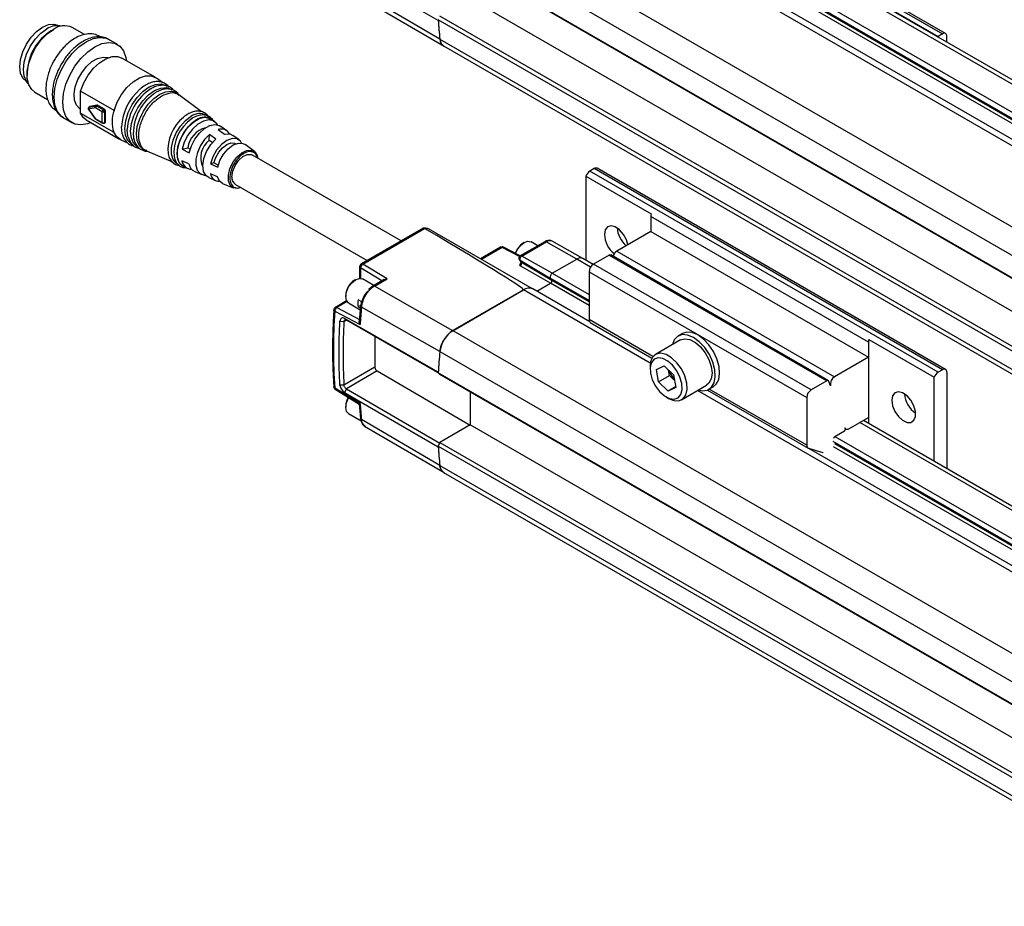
# Model space of a CAD drawing. Header units: millimetres. Extents: x 16 to 683, y 16 to 524.
# Tile 10 of 17: x 403 to 470, y 424 to 484. Entities that reach past the tile are written whole.
import ezdxf

# ---------------------------------------------------------------- set-up
doc = ezdxf.new("R2010")
doc.units = ezdxf.units.MM
doc.header["$LTSCALE"] = 2.5

msp = doc.modelspace()

# ---------------------------------------------------------------- linework, layer by layer
for p, q in [((440.714, 496.616), (664.631, 367.351)), ((665.048, 367.392), (441.131, 496.657)), ((441.598, 496.445), (465.168, 482.839)), ((441.893, 496.616), (465.463, 483.009)), ((465.671, 483.029), (442.101, 496.636)), ((438.921, 495.328), (662.838, 366.063)), ((439.021, 495.177), (662.938, 365.913)), ((662.967, 366.39), (439.05, 495.655)), ((437.105, 494.532), (661.022, 365.267)), ((661.647, 365.329), (437.73, 494.594)), ((438.944, 494.981), (662.861, 365.716)), ((656.249, 362.512), (432.331, 491.776)), ((431.453, 490.364), (655.37, 361.1)), ((431.341, 488.918), (655.258, 359.654)), ((431.459, 488.806), (655.376, 359.541)), ((431.342, 483.914), (425.004, 487.596)), ((431.45, 482.646), (426.141, 485.76)), ((426.355, 485.322), (431.735, 482.168)), ((657.428, 356.133), (433.511, 485.397)), ((655.258, 354.7), (431.341, 483.965)), ((431.344, 483.92), (431.342, 483.914)), ((655.376, 354.948), (431.459, 484.213)), ((405.302, 483.309), (405.152, 483.222)), ((405.688, 483.553), (405.657, 483.571)), ((407.393, 482.954), (406.563, 483.434)), ((409.63, 482.288), (409.041, 482.628)), ((431.453, 482.648), (655.37, 353.383)), ((465.463, 483.009), (465.168, 482.839)), ((465.758, 482.44), (465.758, 482.839)), ((431.706, 482.188), (655.624, 352.924)), ((412.184, 480.068), (409.926, 481.371)), ((403.47, 479.782), (403.501, 479.764)), ((403.519, 480.394), (403.519, 480.221)), ((412.676, 479.706), (412.264, 480.015)), ((407.123, 477.649), (407.142, 479.132)), ((409.4, 477.829), (407.142, 479.132)), ((413.007, 479.459), (412.994, 479.469)), ((413.336, 479.212), (413.326, 479.22)), ((404.042, 479.067), (404.902, 478.57)), ((413.794, 478.87), (413.657, 478.972)), ((415.294, 477.748), (413.793, 478.87)), ((407.109, 477.922), (407.126, 477.912)), ((407.67, 477.887), (408.121, 477.264)), ((408.141, 478.003), (407.681, 477.907)), ((407.681, 477.907), (408.132, 477.284)), ((407.777, 478.08), (407.703, 478.039)), ((407.714, 478.043), (407.703, 478.039)), ((407.714, 478.044), (407.704, 478.037)), ((407.714, 478.043), (408.174, 478.139)), ((407.788, 478.084), (407.714, 478.043)), ((407.788, 478.084), (407.777, 478.08)), ((408.248, 478.18), (407.788, 478.084)), ((408.609, 477.733), (408.141, 478.003)), ((408.174, 478.139), (408.248, 478.18)), ((408.29, 478.171), (408.216, 478.13)), ((408.216, 478.13), (408.684, 477.86)), ((408.758, 477.901), (408.29, 478.171)), ((408.684, 477.86), (408.758, 477.901)), ((408.83, 477.773), (408.757, 477.732)), ((408.821, 477.054), (408.83, 477.773)), ((405.979, 477.324), (406.568, 476.983)), ((407.123, 477.649), (409.38, 476.346)), ((407.509, 477.186), (409.767, 475.882)), ((408.132, 477.284), (408.6, 477.014)), ((408.153, 477.235), (408.622, 476.965)), ((408.6, 477.014), (408.609, 477.733)), ((408.757, 477.732), (408.747, 477.013)), ((416.221, 477.053), (415.976, 477.237)), ((408.725, 476.964), (408.798, 477.005)), ((408.747, 477.013), (408.821, 477.054)), ((416.44, 476.528), (416.881, 476.221)), ((417.038, 476.442), (416.628, 476.748)), ((409.853, 475.839), (410.314, 475.642)), ((415.845, 475.805), (415.85, 476.198)), ((415.845, 475.805), (416.072, 475.674)), ((416.292, 475.891), (415.85, 476.198)), ((417.859, 475.827), (417.447, 476.135)), ((411.453, 475.154), (411.61, 475.087)), ((411.609, 475.087), (413.351, 474.34)), ((414.003, 475.2), (414.396, 475.298)), ((414.003, 475.2), (414.483, 474.956)), ((414.396, 475.298), (414.551, 475.208)), ((417.642, 475.57), (417.639, 475.572)), ((418.9, 475.049), (418.266, 475.522)), ((414.473, 474.203), (413.993, 474.421)), ((428.822, 468.995), (418.763, 474.803)), ((413.738, 474.175), (413.75, 474.17)), ((414.116, 474.014), (414.397, 473.893)), ((416.164, 474.277), (415.936, 474.22)), ((415.936, 474.22), (416.416, 473.977)), ((416.45, 474.112), (416.164, 474.277)), ((441.893, 473.888), (441.598, 473.718)), ((465.463, 460.282), (441.893, 473.888)), ((465.671, 460.302), (442.101, 473.909)), ((414.865, 473.693), (415.335, 473.492)), ((415.805, 473.291), (416.278, 473.088)), ((416.408, 473.328), (415.927, 473.545)), ((441.333, 473.373), (445.752, 470.822)), ((441.333, 473.373), (441.333, 467.689)), ((465.168, 460.112), (441.598, 473.718)), ((416.745, 472.888), (417.472, 472.577)), ((417.617, 472.818), (426.531, 467.672)), ((460.454, 462.153), (445.723, 470.657)), ((445.723, 470.657), (445.723, 469.636)), ((430.314, 469.856), (426.125, 467.438)), ((426.228, 467.428), (430.416, 469.845)), ((437.55, 465.844), (430.682, 469.809)), ((445.723, 469.636), (443.432, 468.313)), ((445.723, 469.636), (460.454, 461.132)), ((435.562, 468.564), (434.2, 467.778)), ((435.664, 468.555), (434.26, 467.744)), ((436.834, 467.936), (435.664, 468.555)), ((436.877, 467.979), (435.763, 468.568)), ((435.763, 468.568), (435.765, 468.567)), ((438.548, 468.945), (436.882, 467.983)), ((436.986, 467.974), (438.651, 468.935)), ((437.157, 468.883), (437.09, 468.844)), ((438.073, 468.671), (437.625, 468.929)), ((440.714, 467.765), (438.651, 468.935)), ((441.128, 467.807), (439.052, 468.976)), ((436.82, 467.741), (436.93, 467.577)), ((439.05, 466.804), (436.986, 467.974)), ((439.05, 466.804), (440.714, 467.765)), ((441.65, 467.225), (440.714, 467.765)), ((441.824, 467.405), (441.131, 467.806)), ((442.912, 468.034), (441.84, 467.415)), ((442.912, 468.034), (457.643, 459.529)), ((457.747, 459.54), (443.016, 468.044)), ((443.432, 468.313), (458.163, 459.809)), ((426.021, 467.258), (426.021, 466.478)), ((427.529, 466.293), (426.077, 467.176)), ((426.077, 467.176), (426.077, 466.462)), ((427.877, 466.425), (426.228, 467.428)), ((436.831, 467.728), (436.873, 467.687)), ((436.873, 467.687), (438.921, 466.476)), ((436.873, 467.687), (436.973, 467.537)), ((438.944, 466.13), (436.88, 467.3)), ((439.021, 466.326), (436.973, 467.537)), ((456.571, 458.911), (441.84, 467.415)), ((426.022, 466.464), (426.021, 466.478)), ((426.979, 465.976), (426.209, 466.42)), ((427.019, 465.929), (427.877, 466.425)), ((438.921, 466.476), (439.021, 466.326)), ((441.545, 464.961), (438.921, 466.476)), ((439.05, 466.804), (441.545, 465.363)), ((441.545, 466.904), (456.277, 458.4)), ((441.545, 466.904), (441.545, 463.671)), ((425.74, 466.374), (425.673, 466.336)), ((426.682, 465.754), (426.616, 465.702)), ((426.916, 465.939), (426.682, 465.754)), ((427.675, 466.377), (426.916, 465.939)), ((432.328, 462.923), (427.019, 465.929)), ((437.73, 465.743), (437.516, 465.867)), ((441.593, 463.513), (437.73, 465.743)), ((438.002, 465.586), (438.944, 466.13)), ((441.545, 464.628), (438.944, 466.13)), ((441.545, 464.869), (439.021, 466.326)), ((425.077, 465.302), (425.077, 465.226)), ((432.328, 462.923), (437.105, 465.681)), ((437.105, 465.681), (432.331, 462.925)), ((445.69, 460.725), (437.105, 465.681)), ((425.127, 464.931), (424.377, 464.497)), ((425.169, 464.89), (424.476, 464.49)), ((424.476, 464.49), (426.048, 463.651)), ((425.127, 464.931), (425.14, 464.936)), ((425.271, 464.797), (426.06, 464.341)), ((426.162, 464.87), (425.926, 465.006)), ((426.088, 464.632), (425.926, 464.538)), ((425.926, 464.538), (426.069, 464.456)), ((426.08, 464.599), (425.997, 463.542)), ((426.105, 464.706), (426.08, 464.597)), ((431.45, 461.512), (426.141, 464.515)), ((424.334, 464.245), (426.048, 463.331)), ((431.342, 460.118), (425.004, 463.749)), ((425.122, 463.637), (425.004, 463.749)), ((424.69, 463.565), (424.955, 463.54)), ((424.955, 463.54), (425.123, 463.636)), ((431.459, 460.006), (425.122, 463.637)), ((445.872, 461.173), (441.545, 463.671)), ((441.632, 463.481), (445.803, 461.072)), ((427.058, 462.528), (427.058, 460.45)), ((432.331, 462.925), (656.249, 333.661)), ((447.869, 462.735), (447.575, 462.565)), ((447.731, 462.294), (446.042, 461.319)), ((460.454, 462.153), (460.454, 461.132)), ((460.484, 462.318), (464.903, 459.767)), ((460.484, 456.634), (460.484, 462.318)), ((431.453, 461.513), (655.37, 332.249)), ((460.454, 461.132), (458.163, 459.809)), ((427.058, 460.45), (424.955, 459.236)), ((445.675, 460.509), (445.675, 460.316)), ((446.113, 460.305), (446.618, 460.54)), ((446.618, 460.54), (447.266, 459.924)), ((427.205, 460.195), (425.122, 458.993)), ((427.205, 460.195), (433.496, 456.538)), ((655.258, 330.802), (431.341, 460.067)), ((431.341, 460.067), (431.459, 459.955)), ((431.344, 460.116), (431.342, 460.118)), ((655.376, 330.69), (431.459, 459.955)), ((446.255, 459.455), (446.113, 460.305)), ((446.255, 459.455), (446.991, 459.88)), ((446.991, 459.88), (446.931, 460.242)), ((447.326, 459.562), (446.991, 459.88)), ((447.266, 459.924), (447.407, 459.073)), ((464.903, 454.082), (464.903, 459.767)), ((465.463, 460.282), (465.168, 460.112)), ((465.758, 460.112), (465.758, 453.589)), ((424.955, 459.236), (424.69, 459.244)), ((446.902, 458.839), (446.255, 459.455)), ((447.399, 459.126), (446.902, 458.839)), ((447.812, 458.252), (449.502, 459.227)), ((449.658, 458.957), (449.952, 459.127)), ((457.643, 459.529), (456.571, 458.911)), ((457.883, 459.201), (457.783, 459.493)), ((426.048, 457.985), (424.334, 459.038)), ((424.374, 458.957), (424.372, 458.958)), ((424.374, 458.957), (425.996, 457.961)), ((425.122, 458.993), (425.004, 458.745)), ((425.004, 458.745), (431.342, 455.063)), ((425.122, 458.993), (431.459, 455.311)), ((433.511, 458.77), (433.511, 456.546)), ((446.76, 458.436), (446.927, 458.34)), ((447.407, 459.073), (446.902, 458.839)), ((636.568, 350.534), (448.893, 458.876)), ((449.553, 458.907), (456.363, 454.976)), ((456.277, 455.167), (449.685, 458.972)), ((425.077, 457.817), (425.077, 457.741)), ((425.996, 457.962), (426.081, 456.991)), ((456.277, 458.4), (456.277, 455.167)), ((425.271, 457.312), (426.114, 456.825)), ((431.45, 453.795), (426.141, 456.909)), ((426.355, 456.47), (431.735, 453.317)), ((433.511, 456.546), (431.459, 455.362)), ((657.428, 327.282), (433.511, 456.546)), ((459.135, 456.288), (460.454, 457.049)), ((640.177, 352.617), (459.865, 456.709)), ((640.421, 352.758), (460.109, 456.85)), ((460.454, 457.049), (460.454, 456.651)), ((458.176, 455.754), (458.835, 456.135)), ((458.183, 455.758), (638.512, 351.656)), ((458.891, 456.256), (458.855, 456.36)), ((458.877, 456.296), (458.927, 456.267)), ((431.459, 455.362), (431.341, 455.114)), ((431.341, 455.114), (655.258, 325.849)), ((431.459, 455.362), (655.376, 326.097)), ((638.165, 351.455), (458.072, 455.421)), ((638.085, 351.409), (458.172, 455.271)), ((431.342, 455.063), (431.344, 455.069)), ((456.393, 454.963), (457.364, 454.674)), ((636.934, 350.745), (456.413, 454.957)), ((637.876, 351.289), (458.094, 455.074)), ((431.453, 453.797), (655.37, 324.532)), ((431.706, 453.337), (655.624, 324.072))]:
    msp.add_line(p, q)
at = {"flags": 128}
for points in [[(403.47, 479.782), (403.47, 479.782), (403.224, 480.01), (403.069, 480.352), (403.017, 480.784), (403.069, 481.276), (403.224, 481.796), (403.47, 482.308), (403.79, 482.777), (404.163, 483.171), (404.563, 483.463), (404.964, 483.633), (405.337, 483.67), (405.657, 483.571)], [(403.6, 479.656), (403.48, 479.793), (403.321, 480.144), (403.267, 480.588), (403.321, 481.095), (403.48, 481.63), (403.733, 482.156), (404.063, 482.638), (404.446, 483.044), (404.858, 483.344)], [(404.042, 479.067), (403.835, 479.234), (403.635, 479.558), (403.532, 479.98), (403.532, 480.477), (403.635, 481.018), (403.835, 481.573), (404.12, 482.109), (404.474, 482.595), (404.876, 483.003), (405.302, 483.309)], [(405.979, 477.324), (405.817, 477.439), (405.559, 477.765), (405.398, 478.201), (405.344, 478.726), (405.398, 479.314), (405.559, 479.935), (405.817, 480.558), (406.16, 481.152), (406.57, 481.686), (407.028, 482.136), (407.51, 482.477), (407.992, 482.692), (408.449, 482.771), (408.86, 482.71), (409.041, 482.628)], [(407.831, 477), (407.617, 476.92), (407.159, 476.84), (406.749, 476.901), (406.406, 477.099), (406.148, 477.424), (405.988, 477.86), (405.933, 478.386), (405.988, 478.973), (406.148, 479.594), (406.406, 480.217), (406.749, 480.811), (407.159, 481.346), (407.617, 481.795), (408.099, 482.136), (408.581, 482.352), (409.039, 482.431), (409.449, 482.37), (409.792, 482.172), (410.05, 481.847), (410.21, 481.411), (410.248, 481.186)], [(465.122, 482.807), (465.127, 482.812), (465.168, 482.839)], [(407.109, 477.922), (407.076, 477.942), (406.856, 478.175), (406.729, 478.516), (406.703, 478.94), (406.78, 479.416), (406.956, 479.908), (407.216, 480.379), (407.541, 480.796), (407.908, 481.127), (408.29, 481.347), (408.657, 481.44), (408.982, 481.399), (409.006, 481.39)], [(407.142, 479.132), (407.355, 479.683), (407.654, 480.209), (408.019, 480.676), (408.428, 481.056), (408.856, 481.325), (409.274, 481.465), (409.658, 481.469), (409.926, 481.371)], [(409.4, 477.829), (409.613, 478.38), (409.912, 478.906), (410.277, 479.373), (410.686, 479.753), (411.113, 480.022), (411.532, 480.162), (411.915, 480.166), (412.24, 480.032), (412.264, 480.015)], [(410.691, 475.48), (410.592, 475.532), (410.337, 475.78), (410.18, 476.146), (410.131, 476.607), (410.193, 477.129), (410.362, 477.678), (410.626, 478.217), (410.968, 478.708), (411.364, 479.118), (411.788, 479.419), (412.209, 479.591), (412.6, 479.622), (412.934, 479.509), (412.994, 479.469)], [(411.072, 475.317), (410.975, 475.367), (410.726, 475.61), (410.572, 475.969), (410.524, 476.419), (410.585, 476.931), (410.75, 477.468), (411.009, 477.995), (411.343, 478.476), (411.731, 478.877), (412.145, 479.172), (412.558, 479.34), (412.941, 479.37), (413.267, 479.26), (413.326, 479.22)], [(411.453, 475.154), (411.358, 475.203), (411.115, 475.441), (410.964, 475.792), (410.917, 476.232), (410.976, 476.732), (411.138, 477.258), (411.391, 477.774), (411.719, 478.244), (412.098, 478.636), (412.503, 478.925), (412.906, 479.089), (413.281, 479.118), (413.601, 479.011), (413.657, 478.972)], [(407.509, 477.186), (407.325, 477.331), (407.123, 477.649)], [(408.121, 477.264), (408.121, 477.265), (408.121, 477.269), (408.125, 477.276), (408.132, 477.284)], [(413.738, 474.175), (413.604, 474.252), (413.396, 474.506), (413.287, 474.871), (413.287, 475.316), (413.396, 475.805), (413.604, 476.3), (413.895, 476.76), (414.246, 477.147), (414.627, 477.43)], [(414.116, 474.014), (413.872, 474.199), (413.716, 474.503), (413.663, 474.901), (413.716, 475.361), (413.872, 475.845), (414.118, 476.315), (414.434, 476.731), (414.794, 477.061), (415.169, 477.278), (415.529, 477.364), (415.845, 477.312), (415.976, 477.237)], [(414.982, 477.186), (414.61, 476.91), (414.268, 476.533), (413.984, 476.085), (413.781, 475.603), (413.675, 475.125), (413.675, 474.692), (413.781, 474.336), (413.984, 474.089), (414.15, 473.999)], [(416.398, 476.854), (416.357, 476.915), (416.12, 477.114), (415.81, 477.179), (415.453, 477.103), (415.078, 476.893), (414.718, 476.567), (414.401, 476.152), (414.156, 475.683), (414.003, 475.2)], [(409.957, 476.24), (409.95, 476.266), (409.904, 476.715)], [(410.349, 476.055), (410.345, 476.072), (410.296, 476.528)], [(414.483, 474.956), (414.632, 475.424), (414.869, 475.877), (415.174, 476.278), (415.523, 476.594), (415.885, 476.796), (416.231, 476.87), (416.531, 476.808), (416.628, 476.748)], [(409.853, 475.839), (409.583, 476.028), (409.38, 476.346)], [(415.85, 476.198), (415.522, 475.857), (415.245, 475.442), (415.044, 474.99), (414.936, 474.538), (414.931, 474.126), (415.028, 473.79), (415.22, 473.557), (415.49, 473.449), (415.599, 473.442)], [(415.805, 473.291), (415.637, 473.402), (415.462, 473.692), (415.405, 474.094), (415.473, 474.566), (415.659, 475.057), (415.942, 475.515), (416.292, 475.891)], [(418.031, 475.62), (417.955, 475.735), (417.71, 475.906), (417.39, 475.925), (417.031, 475.793), (416.67, 475.522), (416.345, 475.142), (416.092, 474.692), (415.936, 474.22)], [(416.881, 476.221), (417.226, 476.235), (417.447, 476.135)], [(416.164, 474.277), (416.287, 474.649), (416.487, 475.004), (416.743, 475.304), (417.027, 475.517), (417.311, 475.622), (417.563, 475.606), (417.639, 475.572)], [(416.416, 473.977), (416.566, 474.43), (416.81, 474.863), (417.122, 475.229), (417.47, 475.49), (417.815, 475.617), (418.122, 475.598), (418.266, 475.522)], [(417.992, 472.601), (417.741, 472.537), (417.46, 472.582), (417.252, 472.763), (417.141, 473.061), (417.137, 473.444), (417.242, 473.869), (417.444, 474.292), (417.72, 474.665), (418.042, 474.949), (418.374, 475.114), (418.681, 475.14), (418.928, 475.025), (419.09, 474.783), (419.138, 474.586)], [(417.38, 473.343), (417.434, 473.712), (417.591, 474.095), (417.829, 474.439), (418.115, 474.699), (418.412, 474.838), (418.678, 474.839), (418.763, 474.803)], [(416.745, 472.888), (416.548, 473.037), (416.408, 473.328)], [(444.181, 468.746), (444.084, 469.067), (443.884, 469.437), (443.617, 469.744), (443.321, 469.947), (443.034, 470.018), (442.797, 469.948), (442.64, 469.747), (442.585, 469.44)], [(436.572, 468.14), (436.688, 468.388), (436.903, 468.678), (437.157, 468.883), (437.41, 468.971), (437.625, 468.929)], [(436.93, 467.577), (436.947, 467.556), (436.973, 467.537)], [(425.271, 464.797), (425.271, 464.797), (425.127, 464.962), (425.077, 465.226), (425.127, 465.548), (425.271, 465.879), (425.486, 466.169), (425.74, 466.374), (425.993, 466.462), (426.209, 466.42)], [(450.057, 460.284), (449.921, 460.798), (449.688, 461.31), (449.375, 461.781), (449.006, 462.176), (448.609, 462.466), (448.212, 462.63), (447.844, 462.655), (447.535, 462.54), (447.305, 462.293), (447.182, 461.978)], [(449.952, 459.127), (450.158, 459.305), (450.32, 459.623), (450.383, 460.033), (450.342, 460.506), (450.2, 461.009), (449.967, 461.507), (449.659, 461.964), (449.299, 462.348), (448.911, 462.632), (448.523, 462.796), (448.162, 462.828), (447.869, 462.735)], [(447.731, 462.294), (447.734, 462.296), (448.029, 462.377), (448.374, 462.319), (448.74, 462.129), (449.095, 461.821), (449.409, 461.422), (449.656, 460.967), (449.813, 460.494), (449.868, 460.044), (449.816, 459.655), (449.662, 459.361), (449.502, 459.227)], [(448.152, 459.38), (448.02, 459.859), (447.792, 460.332), (447.487, 460.756), (447.132, 461.094), (446.758, 461.316), (446.4, 461.402), (446.089, 461.344), (445.852, 461.147), (445.71, 460.83), (445.675, 460.509)], [(447.821, 459.338), (447.7, 459.774), (447.486, 460.202), (447.201, 460.58), (446.873, 460.87), (446.534, 461.045), (446.217, 461.088), (445.953, 460.993), (445.768, 460.771), (445.681, 460.443), (445.699, 460.041), (445.821, 459.604), (446.034, 459.176), (446.319, 458.799), (446.647, 458.508), (446.986, 458.333), (447.303, 458.291), (447.567, 458.385), (447.752, 458.608), (447.839, 458.936), (447.821, 459.338)], [(448.953, 458.91), (449.21, 458.861), (449.552, 458.907), (449.824, 459.09), (450.007, 459.397), (450.086, 459.805), (450.057, 460.284)], [(446.927, 458.34), (447.279, 458.195), (447.617, 458.181), (447.895, 458.309), (448.086, 458.569), (448.174, 458.937), (448.152, 459.38)], [(457.783, 459.493), (457.774, 459.513), (457.762, 459.528), (457.747, 459.54), (457.73, 459.547), (457.71, 459.549), (457.689, 459.547), (457.666, 459.541), (457.643, 459.529)], [(462.031, 458.215), (462.085, 457.845), (462.242, 457.462), (462.48, 457.118), (462.766, 456.858), (463.063, 456.719), (463.329, 456.718), (463.53, 456.857), (463.637, 457.115), (463.637, 457.459), (463.53, 457.842), (463.329, 458.212), (463.063, 458.519), (462.766, 458.722), (462.48, 458.793), (462.242, 458.723), (462.085, 458.521), (462.031, 458.215)], [(425.271, 457.312), (425.134, 457.463), (425.077, 457.721), (425.121, 458.041), (425.259, 458.373), (425.276, 458.403)], [(458.855, 456.36), (458.873, 456.321), (458.898, 456.29), (458.928, 456.267), (458.963, 456.253), (459.002, 456.248), (459.045, 456.252), (459.089, 456.265), (459.135, 456.288)], [(457.364, 454.674), (457.384, 454.67), (457.392, 454.669)]]:
    msp.add_lwpolyline(points, dxfattribs=at)
for centre, radius, start, end in [((465.221, 486.18), 33.953, 183.74083, 185.9716), ((465.177, 486.175), 33.911, 183.82256, 185.97243), ((407.021, 480.258), 3.504, 122.22433, 177.78104), ((405.541, 482.358), 1.2, 75.96868, 124.71117), ((406.036, 482.33), 1.223, 64.45706, 126.8534), ((432.022, 482.661), 0.569, 181.34683, 236.33492), ((465.578, 482.868), 0.182, 350.78596, 129.20329), ((413.538, 476.508), 3.639, 130.89424, 176.74604), ((413.769, 476.361), 3.477, 122.26567, 177.24857), ((414.05, 476.226), 3.348, 126.1813, 183.33679), ((407.777, 477.955), 0.108, 125.76382, 206.78117), ((408.301, 477.995), 0.16, 122.10353, 176.90117), ((408.183, 478.08), 0.0601, 56.93782, 98.35091), ((408.257, 478.121), 0.0601, 56.93782, 98.35091), ((408.769, 477.724), 0.16, 122.10353, 176.90117), ((408.599, 477.727), 0.158, 1.72398, 57.28461), ((408.672, 477.768), 0.158, 1.72398, 57.28461), ((411.554, 477.06), 2.288, 160.34377, 198.17464), ((408.684, 477.877), 0.162, 242.50072, 296.5003), ((415.88, 475.16), 2.829, 129.00934, 185.52705), ((416.243, 474.96), 2.794, 125.23857, 185.26208), ((415.177, 476.693), 0.92, 59.21103, 126.72796), ((415.512, 476.527), 0.846, 54.26183, 128.83658), ((408.675, 477.158), 0.162, 242.50072, 296.5003), ((408.652, 477.007), 0.0521, 172.87713, 234.60794), ((408.695, 477.008), 0.0525, 304.17556, 5.39445), ((408.769, 477.049), 0.0525, 304.19505, 5.39272), ((415.983, 475.096), 1.599, 103.70153, 172.74111), ((416.656, 475.928), 0.638, 29.06462, 109.80792), ((416.743, 474.629), 1.479, 127.35316, 205.47556), ((414.672, 474.528), 0.688, 188.96556, 268.82568), ((415.149, 474.316), 0.685, 189.49439, 245.48281), ((442.015, 473.718), 0.21, 65.69288, 125.61758), ((416.514, 473.636), 0.594, 188.77283, 272.79196), ((417.914, 473.268), 0.539, 172.07695, 236.61087), ((441.948, 473.175), 0.646, 122.76829, 162.14054), ((446.246, 470.649), 0.523, 160.66478, 179.12399), ((430.487, 469.359), 0.491, 66.54211, 98.23503), ((445.251, 470.038), 1.817, 184.96952, 228.74245), ((444.376, 469.532), 1.794, 182.92501, 231.09175), ((435.666, 468.384), 0.208, 62.13942, 119.99731), ((435.605, 468.469), 0.104, 54.88667, 114.47433), ((435.725, 468.475), 0.0998, 67.78908, 127.61016), ((437.805, 467.74), 1.316, 122.8999, 161.85246), ((438.591, 468.85), 0.104, 54.88667, 114.47433), ((438.888, 468.604), 0.407, 66.21109, 125.57229), ((440.959, 467.423), 0.42, 66.21109, 125.57229), ((440.958, 467.424), 0.419, 65.69288, 125.61758), ((442.973, 467.951), 0.102, 64.88371, 126.42675), ((443.784, 467.768), 0.649, 122.85909, 162.90307), ((426.229, 467.258), 0.208, 119.939, 180), ((426.364, 467.168), 0.288, 147.95872, 178.43414), ((426.375, 467.175), 0.294, 120.15438, 150.21974), ((436.783, 467.475), 0.2, 299.01799, 18.00011), ((442.185, 466.875), 0.64, 122.60548, 177.39452), ((439.184, 466.562), 0.276, 119.01799, 198.00011), ((426.372, 465.243), 1.297, 122.6112, 177.39417), ((437.47, 465.179), 0.621, 65.26199, 126.04847), ((437.47, 465.178), 0.622, 65.30813, 126.00233), ((438.863, 466.275), 0.166, 299.01799, 18.00011), ((424.481, 464.317), 0.208, 119.9914, 180), ((424.627, 464.248), 0.285, 122.02664, 151.10733), ((426.768, 464.772), 0.874, 164.46978, 195.53031), ((470.95, 460.378), 44.999, 174.72521, 176.23769), ((426.528, 464.872), 0.413, 177.29311, 208.34789), ((463.507, 461.642), 39.259, 176.1973, 183.8027), ((424.644, 464.227), 0.31, 149.15561, 176.66289), ((464.007, 461.388), 39.111, 176.84597, 183.15403), ((441.759, 463.653), 0.215, 175.151, 233.53682), ((433.387, 461.289), 1.947, 122.8418, 173.39588), ((460.978, 462.145), 0.523, 160.66478, 179.12399), ((476.13, 457.329), 44.873, 174.64964, 176.50193), ((476.173, 457.324), 44.918, 174.65031, 176.43277), ((427.378, 460.464), 0.32, 182.61517, 237.26936), ((448.221, 460.533), 1.28, 195.67994, 224.90898), ((458.468, 459.3), 0.593, 120.93057, 189.67381), ((465.518, 459.569), 0.646, 122.76829, 162.14054), ((465.578, 460.141), 0.182, 350.78596, 129.20329), ((424.481, 459.136), 0.208, 180, 238.43265), ((424.427, 459.033), 0.0923, 176.82514, 233.94901), ((426.342, 457.762), 1.266, 148.96934, 177.47989), ((456.916, 458.371), 0.64, 122.60548, 177.39452), ((464.625, 458.777), 1.743, 184.0169, 235.97772), ((459.802, 460.378), 33.838, 184.05554, 185.88458), ((458.28, 455.591), 0.194, 122.68359, 169.49263), ((458.774, 456.236), 0.119, 300.93057, 9.67381), ((465.221, 457.329), 33.953, 183.74083, 185.9716), ((456.468, 455.141), 0.193, 172.39468, 247.20096), ((465.177, 457.324), 33.911, 183.82256, 185.97243), ((432.022, 453.81), 0.569, 181.34683, 236.33492)]:
    msp.add_arc(centre, radius, start, end)
msp.add_ellipse((335.799, 523.143), major_axis=(101.309, -57.459), ratio=0.007557, start_param=6.278744, end_param=6.652992)
for points, knots in [([(408.481, 482.789), (408.436, 482.822), (408.276, 482.939), (407.944, 483.014), (407.529, 483.008), (407.123, 482.897), (406.716, 482.697), (406.347, 482.432), (406.037, 482.143), (405.786, 481.86), (405.564, 481.567), (405.316, 481.173), (405.13, 480.796), (404.981, 480.403), (404.882, 480.069), (404.808, 479.68), (404.781, 479.291), (404.808, 478.908), (404.895, 478.545), (405.053, 478.217), (405.253, 477.957), (405.425, 477.853), (405.495, 477.811)], [0, 0, 0, 0, 0.02583, 0.091215, 0.151821, 0.212185, 0.269744, 0.333984, 0.382649, 0.421047, 0.465038, 0.507585, 0.57738, 0.605631, 0.651976, 0.699213, 0.749168, 0.800656, 0.853401, 0.907221, 0.962482, 1, 1, 1, 1]), ([(409.096, 482.583), (409.073, 482.601), (408.941, 482.708), (408.64, 482.794), (408.226, 482.822), (407.807, 482.737), (407.405, 482.567), (407.019, 482.325), (406.683, 482.046), (406.399, 481.751), (406.111, 481.404), (405.936, 481.124), (405.826, 480.948)], [0, 0, 0, 0, 0.025807, 0.147767, 0.263915, 0.380796, 0.494075, 0.600054, 0.710406, 0.792626, 0.869569, 1, 1, 1, 1]), ([(431.45, 482.646), (431.47, 482.544), (431.51, 482.341), (431.638, 482.24), (431.701, 482.189)], [0, 0, 0, 0, 0.505798, 1, 1, 1, 1]), ([(405.826, 480.948), (405.726, 480.76), (405.585, 480.495), (405.431, 480.091), (405.327, 479.748), (405.248, 479.349), (405.214, 478.948), (405.233, 478.552), (405.313, 478.176), (405.462, 477.833), (405.675, 477.534), (405.873, 477.399), (405.97, 477.333)], [0, 0, 0, 0, 0.137358, 0.192966, 0.284229, 0.377305, 0.475751, 0.577194, 0.681091, 0.787033, 0.895513, 1, 1, 1, 1]), ([(413.11, 479.407), (413.102, 479.421), (413.036, 479.525), (412.838, 479.667), (412.525, 479.785), (412.171, 479.783), (411.828, 479.692), (411.492, 479.52), (411.261, 479.365), (411.146, 479.255), (411.137, 479.247)], [0, 0, 0, 0, 0.022831, 0.178356, 0.35557, 0.521265, 0.68034, 0.827721, 0.986957, 1, 1, 1, 1]), ([(413.419, 479.189), (413.413, 479.199), (413.347, 479.299), (413.147, 479.432), (412.83, 479.54), (412.477, 479.525), (412.168, 479.44), (411.979, 479.334), (411.903, 479.291)], [0, 0, 0, 0, 0.022727, 0.222317, 0.451816, 0.662553, 0.863559, 1, 1, 1, 1]), ([(413.776, 478.902), (413.756, 478.932), (413.677, 479.052), (413.457, 479.199), (413.135, 479.293), (412.783, 479.271), (412.454, 479.159), (412.212, 479.036), (412.088, 478.937), (412.06, 478.915)], [0, 0, 0, 0, 0.059835, 0.235379, 0.439236, 0.622612, 0.7963, 0.954559, 1, 1, 1, 1]), ([(413.572, 478.956), (413.571, 478.961), (413.545, 479.034), (413.497, 479.089), (413.453, 479.139)], [0, 0, 0, 0, 0.07076, 1, 1, 1, 1]), ([(411.619, 475.109), (411.589, 475.114), (411.389, 475.144), (411.167, 475.49), (411.036, 476.1), (411.159, 476.879), (411.503, 477.667), (412.018, 478.378), (412.424, 478.666), (412.626, 478.81)], [0, 0, 0, 0, 0.028165, 0.190138, 0.35211, 0.514083, 0.676055, 0.838028, 1, 1, 1, 1]), ([(412.626, 478.81), (412.825, 478.895), (413.224, 479.066), (413.634, 479.033), (413.76, 478.875), (413.779, 478.851)], [0, 0, 0, 0, 0.460093, 0.920185, 1, 1, 1, 1]), ([(407.704, 478.037), (407.696, 478.032), (407.678, 478.022), (407.66, 477.995), (407.649, 477.962), (407.65, 477.922), (407.663, 477.899), (407.67, 477.887)], [0, 0, 0, 0, 0.171605, 0.335325, 0.55288, 0.776072, 1, 1, 1, 1]), ([(408.141, 478.003), (408.139, 478.008), (408.136, 478.017), (408.133, 478.03), (408.131, 478.045), (408.131, 478.063), (408.135, 478.09), (408.148, 478.12), (408.166, 478.133), (408.174, 478.139)], [0, 0, 0, 0, 0.0988303, 0.1790781, 0.2407485, 0.3820191, 0.5013288, 0.7726305, 1, 1, 1, 1]), ([(415.871, 477.23), (415.844, 477.29), (415.778, 477.442), (415.591, 477.63), (415.319, 477.765), (415.003, 477.791), (414.691, 477.723), (414.392, 477.579), (414.191, 477.448), (414.091, 477.355), (414.083, 477.348)], [0, 0, 0, 0, 0.0958726, 0.2386418, 0.3981951, 0.5566431, 0.7086756, 0.8449625, 0.9878396, 1, 1, 1, 1]), ([(408.154, 477.235), (408.153, 477.235), (408.145, 477.237), (408.135, 477.253), (408.133, 477.274), (408.132, 477.284)], [0, 0, 0, 0, 0.01868, 0.50934, 1, 1, 1, 1]), ([(416.119, 477.13), (416.111, 477.146), (416.059, 477.249), (415.893, 477.394), (415.619, 477.519), (415.303, 477.532), (414.978, 477.443), (414.747, 477.335), (414.628, 477.24), (414.617, 477.232)], [0, 0, 0, 0, 0.032879, 0.207449, 0.404647, 0.596885, 0.77915, 0.98005, 1, 1, 1, 1]), ([(408.622, 476.965), (408.622, 476.965), (408.629, 476.959), (408.647, 476.954), (408.664, 476.952), (408.672, 476.951)], [0, 0, 0, 0, 0.026446, 0.519102, 1, 1, 1, 1]), ([(408.672, 476.951), (408.686, 476.952), (408.705, 476.953), (408.72, 476.962), (408.724, 476.964)], [0, 0, 0, 0, 0.751659, 1, 1, 1, 1]), ([(409.961, 476.235), (409.987, 476.147), (410.044, 475.955), (410.209, 475.711), (410.452, 475.498), (410.667, 475.44), (410.78, 475.41)], [0, 0, 0, 0, 0.207121, 0.451101, 0.711009, 1, 1, 1, 1]), ([(410.353, 476.049), (410.381, 475.959), (410.44, 475.767), (410.61, 475.526), (410.84, 475.331), (411.036, 475.284), (411.129, 475.261)], [0, 0, 0, 0, 0.223174, 0.478017, 0.750605, 1, 1, 1, 1]), ([(410.714, 476.036), (410.721, 475.983), (410.741, 475.823), (410.838, 475.588), (411.009, 475.337), (411.269, 475.152), (411.494, 475.064), (411.63, 475.073), (411.639, 475.074)], [0, 0, 0, 0, 0.0971858, 0.2958412, 0.5020254, 0.7235609, 0.9808281, 1, 1, 1, 1]), ([(413.071, 474.887), (413.082, 474.828), (413.112, 474.671), (413.227, 474.452), (413.425, 474.243), (413.631, 474.125), (413.771, 474.117), (413.804, 474.116)], [0, 0, 0, 0, 0.142916, 0.381263, 0.632276, 0.912798, 1, 1, 1, 1]), ([(413.468, 474.703), (413.48, 474.642), (413.513, 474.484), (413.632, 474.266), (413.836, 474.064), (414.059, 473.952), (414.214, 473.952), (414.261, 473.952)], [0, 0, 0, 0, 0.144784, 0.371865, 0.611975, 0.883207, 1, 1, 1, 1]), ([(419.097, 474.609), (419.092, 474.65), (419.078, 474.76), (418.99, 474.88), (418.869, 474.986), (418.717, 475.041), (418.495, 475.046), (418.19, 474.937), (417.885, 474.693), (417.663, 474.433), (417.512, 474.202), (417.388, 473.956), (417.273, 473.633), (417.214, 473.247), (417.273, 472.929), (417.388, 472.739), (417.511, 472.634), (417.664, 472.583), (417.811, 472.566), (417.914, 472.609), (417.952, 472.625)], [0, 0, 0, 0, 0.028668, 0.077359, 0.126089, 0.174779, 0.223509, 0.313036, 0.402562, 0.451253, 0.499983, 0.548673, 0.597404, 0.68693, 0.776456, 0.825147, 0.873877, 0.922568, 0.971298, 1, 1, 1, 1]), ([(430.416, 469.845), (430.407, 469.849), (430.388, 469.859), (430.348, 469.867), (430.321, 469.857), (430.304, 469.85)], [0, 0, 0, 0, 0.2253579, 0.5087206, 1, 1, 1, 1]), ([(430.67, 469.815), (430.615, 469.835), (430.507, 469.874), (430.391, 469.866), (430.335, 469.862)], [0, 0, 0, 0, 0.51864, 1, 1, 1, 1]), ([(430.682, 469.809), (430.662, 469.821), (430.641, 469.832), (430.617, 469.828), (430.616, 469.828)], [0, 0, 0, 0, 0.968174, 1, 1, 1, 1]), ([(439.051, 468.973), (439.047, 468.977), (438.995, 469.022), (438.854, 469.038), (438.688, 469.016), (438.588, 468.965), (438.548, 468.945)], [0, 0, 0, 0, 0.029718, 0.396621, 0.755044, 1, 1, 1, 1]), ([(436.888, 467.986), (436.878, 467.98), (436.858, 467.967), (436.833, 467.939), (436.813, 467.902), (436.801, 467.86), (436.799, 467.815), (436.807, 467.773), (436.822, 467.737), (436.836, 467.719), (436.843, 467.71)], [0, 0, 0, 0, 0.107177, 0.228138, 0.3599, 0.497516, 0.63495, 0.766784, 0.88917, 1, 1, 1, 1]), ([(436.986, 467.974), (436.967, 467.963), (436.946, 467.946), (436.906, 467.899), (436.887, 467.868), (436.862, 467.804), (436.856, 467.772), (436.857, 467.72), (436.864, 467.701), (436.873, 467.687)], [0, 0, 0, 0, 0.25, 0.25, 0.5, 0.5, 0.75, 0.75, 1, 1, 1, 1]), ([(436.986, 467.974), (436.974, 467.98), (436.953, 467.99), (436.917, 467.997), (436.899, 467.99), (436.887, 467.986)], [0, 0, 0, 0, 0.3016398, 0.5700066, 1, 1, 1, 1]), ([(426.021, 467.258), (426.023, 467.243), (426.028, 467.212), (426.06, 467.188), (426.077, 467.176)], [0, 0, 0, 0, 0.488886, 1, 1, 1, 1]), ([(426.228, 467.428), (426.208, 467.437), (426.17, 467.454), (426.14, 467.443), (426.125, 467.438)], [0, 0, 0, 0, 0.504012, 1, 1, 1, 1]), ([(436.88, 467.3), (436.88, 467.301), (436.875, 467.337), (436.863, 467.386), (436.889, 467.431), (436.895, 467.442)], [0, 0, 0, 0, 0.007478, 0.75701, 1, 1, 1, 1]), ([(436.925, 467.585), (436.925, 467.585), (436.924, 467.588), (436.927, 467.577), (436.926, 467.549), (436.917, 467.505), (436.904, 467.467), (436.893, 467.447), (436.891, 467.444)], [0, 0, 0, 0, 0.028603, 0.249484, 0.470435, 0.700978, 0.955605, 1, 1, 1, 1]), ([(427.676, 466.376), (427.702, 466.389), (427.763, 466.419), (427.836, 466.423), (427.877, 466.425)], [0, 0, 0, 0, 0.429548, 1, 1, 1, 1]), ([(427.019, 465.929), (427.001, 465.919), (426.965, 465.897), (426.911, 465.86), (426.854, 465.817), (426.796, 465.769), (426.737, 465.714), (426.677, 465.654), (426.617, 465.587), (426.558, 465.514), (426.499, 465.435), (426.442, 465.35), (426.387, 465.259), (426.336, 465.163), (426.288, 465.062), (426.245, 464.957), (426.208, 464.848), (426.178, 464.737), (426.154, 464.625), (426.146, 464.552), (426.141, 464.515)], [0, 0, 0, 0, 0.040823, 0.083397, 0.127702, 0.173731, 0.22149, 0.270983, 0.322212, 0.375175, 0.429869, 0.486295, 0.544452, 0.604341, 0.665961, 0.729311, 0.794386, 0.86119, 0.929739, 1, 1, 1, 1]), ([(427.019, 465.929), (426.999, 465.938), (426.961, 465.955), (426.931, 465.944), (426.916, 465.939)], [0, 0, 0, 0, 0.501949, 1, 1, 1, 1]), ([(426.533, 465.554), (426.519, 465.539), (426.491, 465.509), (426.452, 465.461), (426.417, 465.414), (426.384, 465.367), (426.354, 465.321), (426.327, 465.276), (426.303, 465.233), (426.281, 465.191), (426.262, 465.152), (426.245, 465.114), (426.23, 465.079), (426.217, 465.046), (426.206, 465.016), (426.196, 464.988), (426.188, 464.962), (426.181, 464.939), (426.175, 464.918), (426.17, 464.9), (426.166, 464.884), (426.163, 464.874), (426.162, 464.87)], [0, 0, 0, 0, 0.0816611, 0.1599902, 0.2349872, 0.306652, 0.3749843, 0.439984, 0.501651, 0.5599853, 0.6149866, 0.6666548, 0.7149899, 0.7599917, 0.8016602, 0.8399953, 0.8749968, 0.9066648, 0.9349992, 0.9599999, 0.9816668, 1, 1, 1, 1]), ([(424.476, 464.49), (424.457, 464.498), (424.42, 464.514), (424.391, 464.502), (424.378, 464.497)], [0, 0, 0, 0, 0.51242, 1, 1, 1, 1]), ([(426.141, 464.515), (426.125, 464.527), (426.092, 464.551), (426.075, 464.582), (426.081, 464.596), (426.081, 464.597)], [0, 0, 0, 0, 0.481279, 0.962558, 1, 1, 1, 1]), ([(424.273, 464.33), (424.254, 463.984), (424.197, 462.978), (424.174, 461.384), (424.216, 460.006), (424.264, 459.273), (424.273, 459.121)], [0, 0, 0, 0, 0.1934646, 0.561065, 0.909371, 1, 1, 1, 1]), ([(424.334, 464.245), (424.329, 464.249), (424.317, 464.256), (424.302, 464.268), (424.288, 464.284), (424.276, 464.303), (424.274, 464.318), (424.273, 464.326)], [0, 0, 0, 0, 0.158517, 0.316887, 0.480231, 0.728629, 1, 1, 1, 1]), ([(425.004, 463.749), (424.967, 463.771), (424.929, 463.784), (424.856, 463.79), (424.821, 463.783), (424.761, 463.748), (424.737, 463.721), (424.703, 463.652), (424.693, 463.611), (424.69, 463.565)], [0, 0, 0, 0, 0.25, 0.25, 0.5, 0.5, 0.75, 0.75, 1, 1, 1, 1]), ([(424.955, 463.54), (424.958, 463.563), (424.964, 463.584), (424.983, 463.62), (424.997, 463.634), (425.028, 463.652), (425.047, 463.656), (425.085, 463.654), (425.104, 463.647), (425.122, 463.637)], [0, 0, 0, 0, 0.25, 0.25, 0.5, 0.5, 0.75, 0.75, 1, 1, 1, 1]), ([(426.048, 463.331), (426.033, 463.366), (426.004, 463.431), (425.989, 463.506), (425.996, 463.538), (425.997, 463.542)], [0, 0, 0, 0, 0.510177, 0.945253, 1, 1, 1, 1]), ([(431.45, 461.512), (431.456, 461.577), (431.467, 461.644), (431.498, 461.78), (431.519, 461.849), (431.568, 461.989), (431.597, 462.057), (431.663, 462.193), (431.7, 462.26), (431.78, 462.389), (431.823, 462.45), (431.914, 462.567), (431.963, 462.623), (432.063, 462.725), (432.115, 462.772), (432.22, 462.855), (432.274, 462.892), (432.328, 462.923)], [0, 0, 0, 0, 0.125, 0.125, 0.25, 0.25, 0.375, 0.375, 0.5, 0.5, 0.625, 0.625, 0.75, 0.75, 0.875, 0.875, 1, 1, 1, 1]), ([(424.334, 459.038), (424.317, 459.05), (424.283, 459.074), (424.278, 459.106), (424.275, 459.122)], [0, 0, 0, 0, 0.527516, 1, 1, 1, 1]), ([(424.69, 459.244), (424.693, 459.202), (424.703, 459.155), (424.737, 459.058), (424.761, 459.008), (424.821, 458.914), (424.856, 458.87), (424.929, 458.796), (424.967, 458.767), (425.004, 458.745)], [0, 0, 0, 0, 0.25, 0.25, 0.5, 0.5, 0.75, 0.75, 1, 1, 1, 1]), ([(425.122, 458.993), (425.104, 459.003), (425.085, 459.018), (425.047, 459.054), (425.028, 459.076), (424.997, 459.121), (424.983, 459.146), (424.964, 459.193), (424.958, 459.215), (424.955, 459.236)], [0, 0, 0, 0, 0.25, 0.25, 0.5, 0.5, 0.75, 0.75, 1, 1, 1, 1]), ([(426.048, 457.985), (426.039, 457.98), (426.023, 457.972), (426.011, 457.966), (426, 457.961), (425.998, 457.962), (425.997, 457.963)], [0, 0, 0, 0, 0.305888, 0.559121, 0.590368, 1, 1, 1, 1]), ([(426.08, 456.994), (426.09, 456.934), (426.108, 456.814), (426.178, 456.659), (426.273, 456.53), (426.358, 456.473), (426.4, 456.444)], [0, 0, 0, 0, 0.245631, 0.495214, 0.747189, 1, 1, 1, 1]), ([(426.141, 456.909), (426.125, 456.92), (426.092, 456.943), (426.086, 456.975), (426.082, 456.991)], [0, 0, 0, 0, 0.510008, 1, 1, 1, 1]), ([(426.403, 456.469), (426.354, 456.494), (426.258, 456.543), (426.177, 456.708), (426.153, 456.84), (426.141, 456.909)], [0, 0, 0, 0, 0.343511, 0.662582, 1, 1, 1, 1]), ([(431.745, 453.325), (431.685, 453.358), (431.555, 453.432), (431.474, 453.624), (431.455, 453.762), (431.45, 453.795)], [0, 0, 0, 0, 0.388843, 0.851623, 1, 1, 1, 1])]:
    msp.add_open_spline(points, degree=3, knots=knots)
for points in [[(426.533, 465.554), (426.548, 465.57), (426.563, 465.587), (426.579, 465.602)], [(424.69, 459.244), (424.611, 460.637), (424.611, 462.081), (424.69, 463.565)]]:
    msp.add_open_spline(points, degree=3)

doc.saveas('drawing.dxf')
